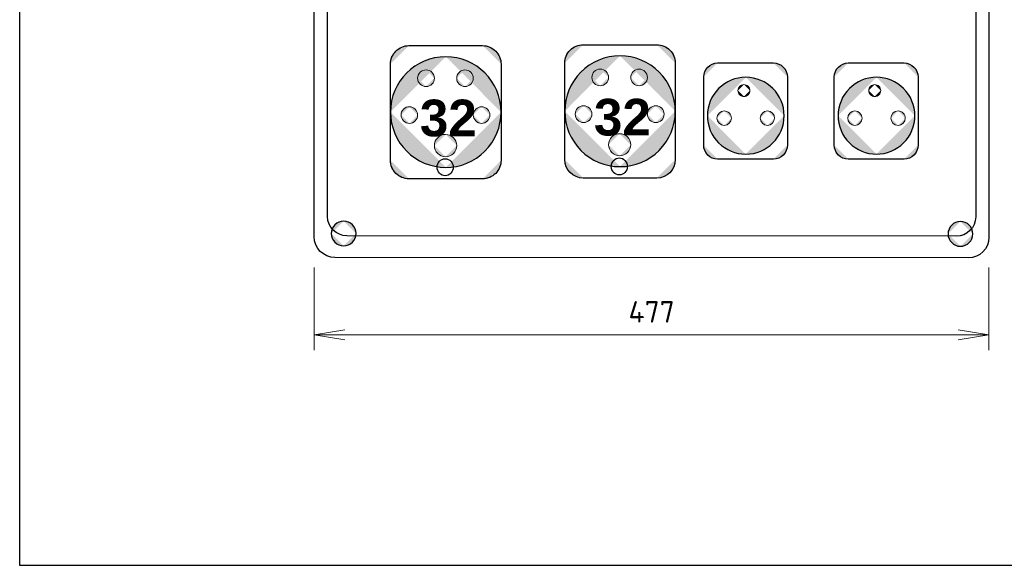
# Model space of a CAD drawing. Extents: x -1962 to 527, y -2751 to -390.
# Tile 4 of 8: x -139 to 22, y -756 to -667. Entities that reach past the tile are written whole.
import ezdxf

# ---------------------------------------------------------------- set-up
doc = ezdxf.new("R2010")
doc.units = 0
doc.header["$MEASUREMENT"] = 0
doc.header["$PDMODE"] = 3
doc.layers.get('0').update_dxf_attribs({"linetype": 'CONTINUOUS'})
doc.layers.get('Defpoints').update_dxf_attribs({"linetype": 'CONTINUOUS'})
doc.layers.add('E_L1', color=7, linetype='CONTINUOUS', lineweight=25)
doc.layers.add('EL_zariadenia', color=5, linetype='CONTINUOUS', lineweight=30)
for name, color, linetype, true_color in [('PDF3_Geometry', 7, 'CONTINUOUS', 0x231f20), ('PDF3_Solid Fills', 7, 'CONTINUOUS', 0xffffff), ('PDF3_Text', 7, 'CONTINUOUS', 0xffffff)]:
    doc.layers.add(name, color=color, linetype=linetype, true_color=true_color)
doc.layers.add('view', color=1, linetype='CONTINUOUS', plot=False)
doc.styles.add('ISOCPEUR', font='isocpeur.ttf')
doc.styles.add('PDF Arial Bold', font='arialbd.ttf')
doc.styles.get("Standard").update_dxf_attribs({"font": 'Romans.shx'})
doc.dimstyles.get("Standard").update_dxf_attribs({"dimtxt": 0.18, "dimasz": 0.18, "dimexe": 0.18, "dimexo": 0.0625, "dimgap": 0.09, "dimtad": 0, "dimtih": 1, "dimtoh": 1, "dimdec": 4, "dimzin": 0, "dimdsep": 46, "dimtxsty": 'Standard', "dimcen": 0.09, "dimadec": 0, "dimazin": 0, "dimtfac": 1, "dimtdec": 4, "dimtofl": 0, "dimtmove": 0, "dimatfit": 3, "dimfxl": 1, "dimtolj": 1, "dimtzin": 0, "dimarcsym": 0})

# ---------------------------------------------------------------- blocks, each defined once
blk = doc.blocks.new('_Open')
at = {"color": 0, "linetype": 'ByBlock', "lineweight": -2}
for p, q in [((-1, 0.167), (0, 0)), ((-1, -0.167), (0, 0)), ((0, 0), (-1, 0))]:
    blk.add_line(p, q, dxfattribs=at)
blk = doc.blocks.new('*D34')
at = {"layer": 'Defpoints', "color": 0, "ltscale": 10, "transparency": 16777216}
for p in [(-90.75, -702.28), (19.2, -702.28), (19.2, -718.26)]:
    blk.add_point(p, dxfattribs=at)
at = {"layer": 'E_L1', "color": 0, "lineweight": 5, "ltscale": 10, "transparency": 16777216}
for p, q in [((-90.75, -707.28), (-90.75, -720.76)), ((19.2, -707.28), (19.2, -720.76))]:
    blk.add_line(p, q, dxfattribs=at)
at = {"layer": 'E_L1', "color": 0, "lineweight": 20, "ltscale": 10, "transparency": 16777216}
blk.add_line((-85.75, -718.26), (14.2, -718.26), dxfattribs=at)
at = {"layer": 'E_L1', "color": 0, "lineweight": 20, "ltscale": 10, "transparency": 16777216, "xscale": 5, "yscale": 5, "zscale": 5, "rotation": 180}
blk.add_blockref('_Open', (-90.75, -718.26), dxfattribs=at)
at = {"layer": 'E_L1', "color": 0, "lineweight": 20, "ltscale": 10, "transparency": 16777216, "xscale": 5, "yscale": 5, "zscale": 5}
blk.add_blockref('_Open', (19.2, -718.26), dxfattribs=at)
at = {"layer": 'E_L1', "color": 0, "ltscale": 10, "transparency": 16777216, "insert": (-35.77, -714.51), "char_height": 3.5, "attachment_point": 5, "style": 'ISOCPEUR', "bg_fill": 3, "box_fill_scale": 1.25, "bg_fill_color": 256, "bg_fill_true_color": 13158600, "bg_fill_transparency": 0}
blk.add_mtext('\\A1;477', dxfattribs=at)

msp = doc.modelspace()

# ---------------------------------------------------------------- hatches: boundary and pattern name
at = {"layer": 'EL_zariadenia', "transparency": 33554559}
h = msp.add_hatch(color=7, dxfattribs=at)
h.paths.add_polyline_path([(-83.93, -701.74, 0.413144), (-85.95, -699.72)], flags=0)
h.paths.add_polyline_path([(-85.95, -703.76, 0.413202), (-83.93, -701.74)], flags=0)
h.paths.add_polyline_path([(-87.97, -701.74, 0.413202), (-85.95, -703.76)], flags=0)
h.paths.add_polyline_path([(-85.95, -699.72, 0.413144), (-87.97, -701.74)], flags=0)
h = msp.add_hatch(color=7, dxfattribs=at)
h.paths.add_polyline_path([(16.57, -701.8, 0.413144), (14.55, -699.78)], flags=0)
h.paths.add_polyline_path([(14.55, -703.83, 0.413202), (16.57, -701.8)], flags=0)
h.paths.add_polyline_path([(12.53, -701.8, 0.413202), (14.55, -703.83)], flags=0)
h.paths.add_polyline_path([(14.55, -699.78, 0.413144), (12.53, -701.8)], flags=0)
at = {"layer": 'PDF3_Solid Fills', "transparency": 33554559}
h = msp.add_hatch(color=256, dxfattribs=at)
h.paths.add_polyline_path([(-75.31, -671.11, 0.414218), (-78.31, -674.11)], flags=0)
h.paths.add_polyline_path([(-75.31, -671.11), (-63.3, -671.11)], flags=0)
h.paths.add_polyline_path([(-60.3, -674.11, 0.414218), (-63.3, -671.11)], flags=0)
h.paths.add_polyline_path([(-60.3, -674.11), (-60.3, -689.82)], flags=0)
h.paths.add_polyline_path([(-63.3, -692.82, 0.414218), (-60.3, -689.82)], flags=0)
h.paths.add_polyline_path([(-63.3, -692.82), (-75.31, -692.82)], flags=0)
h.paths.add_polyline_path([(-78.31, -689.82, 0.414218), (-75.31, -692.82)], flags=0)
h = msp.add_hatch(color=256, dxfattribs=at)
h.paths.add_polyline_path([(-46.92, -670.96, 0.414218), (-49.92, -673.96)], flags=0)
h.paths.add_polyline_path([(-46.92, -670.96), (-34.92, -670.96)], flags=0)
h.paths.add_polyline_path([(-31.91, -673.96, 0.414218), (-34.92, -670.96)], flags=0)
h.paths.add_polyline_path([(-31.91, -673.96), (-31.91, -689.7)], flags=0)
h.paths.add_polyline_path([(-34.92, -692.7, 0.41417), (-31.91, -689.7)], flags=0)
h.paths.add_polyline_path([(-34.92, -692.7), (-46.92, -692.7)], flags=0)
h.paths.add_polyline_path([(-49.92, -689.7, 0.41417), (-46.92, -692.7)], flags=0)
at = {"layer": 'PDF3_Solid Fills', "true_color": 0xee2d30, "transparency": 33554559}
h = msp.add_hatch(color=240, dxfattribs=at)
h.paths.add_polyline_path([(-69.3, -672.92, 0.414188), (-78.31, -681.95)], flags=0)
h.paths.add_polyline_path([(-60.3, -681.95, 0.414201), (-69.3, -672.92)], flags=0)
h.paths.add_polyline_path([(-69.3, -690.97, 0.414217), (-60.3, -681.95)], flags=0)
h.paths.add_polyline_path([(-78.31, -681.95, 0.414204), (-69.3, -690.97)], flags=0)
h = msp.add_hatch(color=240, dxfattribs=at)
h.paths.add_polyline_path([(-40.92, -672.77, 0.414223), (-49.92, -681.81)], flags=0)
h.paths.add_polyline_path([(-31.91, -681.81, 0.414236), (-40.92, -672.77)], flags=0)
h.paths.add_polyline_path([(-40.92, -690.84, 0.414236), (-31.91, -681.81)], flags=0)
h.paths.add_polyline_path([(-49.92, -681.81, 0.414223), (-40.92, -690.84)], flags=0)
at = {"layer": 'PDF3_Solid Fills', "transparency": 33554559}
h = msp.add_hatch(color=256, dxfattribs=at)
h.paths.add_polyline_path([(-72.52, -675.07, 0.414339), (-73.89, -676.42)], flags=0)
h.paths.add_polyline_path([(-71.16, -676.42, 0.414339), (-72.52, -675.07)], flags=0)
h.paths.add_polyline_path([(-72.52, -677.78, 0.414339), (-71.16, -676.42)], flags=0)
h.paths.add_polyline_path([(-73.89, -676.42, 0.414339), (-72.52, -677.78)], flags=0)
h = msp.add_hatch(color=256, dxfattribs=at)
h.paths.add_polyline_path([(-66.18, -675.07, 0.414403), (-67.53, -676.42)], flags=0)
h.paths.add_polyline_path([(-64.82, -676.42, 0.414211), (-66.18, -675.07)], flags=0)
h.paths.add_polyline_path([(-66.18, -677.78, 0.414211), (-64.82, -676.42)], flags=0)
h.paths.add_polyline_path([(-67.53, -676.42, 0.414403), (-66.18, -677.78)], flags=0)
h = msp.add_hatch(color=256, dxfattribs=at)
h.paths.add_polyline_path([(-44.15, -674.94, 0.414211), (-45.5, -676.3)], flags=0)
h.paths.add_polyline_path([(-42.79, -676.3, 0.414018), (-44.15, -674.94)], flags=0)
h.paths.add_polyline_path([(-44.15, -677.65, 0.414211), (-42.79, -676.3)], flags=0)
h.paths.add_polyline_path([(-45.5, -676.3, 0.414403), (-44.15, -677.65)], flags=0)
h = msp.add_hatch(color=256, dxfattribs=at)
h.paths.add_polyline_path([(-37.81, -674.94, 0.414211), (-39.17, -676.3)], flags=0)
h.paths.add_polyline_path([(-36.46, -676.3, 0.414018), (-37.81, -674.94)], flags=0)
h.paths.add_polyline_path([(-37.81, -677.65, 0.414211), (-36.46, -676.3)], flags=0)
h.paths.add_polyline_path([(-39.17, -676.3, 0.414403), (-37.81, -677.65)], flags=0)
h = msp.add_hatch(color=256, dxfattribs=at)
h.paths.add_polyline_path([(-25.01, -673.94, 0.414208), (-27.28, -676.21)], flags=0)
h.paths.add_polyline_path([(-25.01, -673.94), (-15.92, -673.94)], flags=0)
h.paths.add_polyline_path([(-13.65, -676.21, 0.414323), (-15.92, -673.94)], flags=0)
h.paths.add_polyline_path([(-13.65, -676.21), (-13.65, -687.34)], flags=0)
h.paths.add_polyline_path([(-15.92, -689.62, 0.414208), (-13.65, -687.34)], flags=0)
h.paths.add_polyline_path([(-15.92, -689.62), (-25.01, -689.62)], flags=0)
h.paths.add_polyline_path([(-27.28, -687.34, 0.414094), (-25.01, -689.62)], flags=0)
h = msp.add_hatch(color=256, dxfattribs=at)
h.paths.add_polyline_path([(-3.73, -673.94, 0.414148), (-6.01, -676.22)], flags=0)
h.paths.add_polyline_path([(-3.73, -673.94), (5.37, -673.94)], flags=0)
h.paths.add_polyline_path([(7.64, -676.22, 0.414148), (5.37, -673.94)], flags=0)
h.paths.add_polyline_path([(7.64, -676.22), (7.64, -687.34)], flags=0)
h.paths.add_polyline_path([(5.37, -689.62, 0.4142), (7.64, -687.34)], flags=0)
h.paths.add_polyline_path([(5.37, -689.62), (-3.73, -689.62)], flags=0)
h.paths.add_polyline_path([(-6.01, -687.34, 0.4142), (-3.73, -689.62)], flags=0)
at = {"layer": 'PDF3_Solid Fills', "true_color": 0x0071bb, "transparency": 33554559}
h = msp.add_hatch(color=152, dxfattribs=at)
h.paths.add_polyline_path([(-20.43, -676.28, 0.41422), (-26.68, -682.54)], flags=0)
h.paths.add_polyline_path([(-14.17, -682.54, 0.414179), (-20.43, -676.28)], flags=0)
h.paths.add_polyline_path([(-20.43, -688.8, 0.414179), (-14.17, -682.54)], flags=0)
h.paths.add_polyline_path([(-26.68, -682.54, 0.41422), (-20.43, -688.8)], flags=0)
h = msp.add_hatch(color=152, dxfattribs=at)
h.paths.add_polyline_path([(0.87, -676.28, 0.41422), (-5.38, -682.54)], flags=0)
h.paths.add_polyline_path([(7.12, -682.54, 0.41422), (0.87, -676.28)], flags=0)
h.paths.add_polyline_path([(0.87, -688.8, 0.41422), (7.12, -682.54)], flags=0)
h.paths.add_polyline_path([(-5.38, -682.54, 0.41422), (0.87, -688.8)], flags=0)
at = {"layer": 'PDF3_Solid Fills', "transparency": 33554559}
h = msp.add_hatch(color=256, dxfattribs=at)
h.paths.add_polyline_path([(-20.72, -677.46, 0.414068), (-21.7, -678.44)], flags=0)
h.paths.add_polyline_path([(-19.74, -678.44, 0.414215), (-20.72, -677.46)], flags=0)
h.paths.add_polyline_path([(-20.72, -679.42, 0.414362), (-19.74, -678.44)], flags=0)
h.paths.add_polyline_path([(-21.7, -678.44, 0.414215), (-20.72, -679.42)], flags=0)
h = msp.add_hatch(color=256, dxfattribs=at)
h.paths.add_polyline_path([(0.58, -677.46, 0.414334), (-0.4, -678.44)], flags=0)
h.paths.add_polyline_path([(1.56, -678.44, 0.414215), (0.58, -677.46)], flags=0)
h.paths.add_polyline_path([(0.58, -679.42, 0.414362), (1.56, -678.44)], flags=0)
h.paths.add_polyline_path([(-0.4, -678.44, 0.414481), (0.58, -679.42)], flags=0)
h = msp.add_hatch(color=256, dxfattribs=at)
h.paths.add_polyline_path([(-75.24, -681.07, 0.414403), (-76.6, -682.42)], flags=0)
h.paths.add_polyline_path([(-73.89, -682.42, 0.414211), (-75.24, -681.07)], flags=0)
h.paths.add_polyline_path([(-75.24, -683.78, 0.414018), (-73.89, -682.42)], flags=0)
h.paths.add_polyline_path([(-76.6, -682.42, 0.414211), (-75.24, -683.78)], flags=0)
h = msp.add_hatch(color=256, dxfattribs=at)
h.paths.add_polyline_path([(-63.47, -681.07, 0.414403), (-64.82, -682.42)], flags=0)
h.paths.add_polyline_path([(-62.11, -682.42, 0.414211), (-63.47, -681.07)], flags=0)
h.paths.add_polyline_path([(-63.47, -683.78, 0.414018), (-62.11, -682.42)], flags=0)
h.paths.add_polyline_path([(-64.82, -682.42, 0.414211), (-63.47, -683.78)], flags=0)
h = msp.add_hatch(color=256, dxfattribs=at)
h.paths.add_polyline_path([(-46.86, -680.92, 0.414148), (-48.21, -682.29)], flags=0)
h.paths.add_polyline_path([(-45.5, -682.29, 0.413956), (-46.86, -680.92)], flags=0)
h.paths.add_polyline_path([(-46.86, -683.65, 0.414147), (-45.5, -682.29)], flags=0)
h.paths.add_polyline_path([(-48.21, -682.29, 0.414339), (-46.86, -683.65)], flags=0)
h = msp.add_hatch(color=256, dxfattribs=at)
h.paths.add_polyline_path([(-35.09, -680.92, 0.414102), (-36.46, -682.29)], flags=0)
h.paths.add_polyline_path([(-33.73, -682.29, 0.414102), (-35.09, -680.92)], flags=0)
h.paths.add_polyline_path([(-35.09, -683.65, 0.414293), (-33.73, -682.29)], flags=0)
h.paths.add_polyline_path([(-36.46, -682.29, 0.414293), (-35.09, -683.65)], flags=0)
h = msp.add_hatch(color=256, dxfattribs=at)
h.paths.add_polyline_path([(-23.94, -681.76, 0.414159), (-25.12, -682.94)], flags=0)
h.paths.add_polyline_path([(-22.76, -682.94, 0.414258), (-23.94, -681.76)], flags=0)
h.paths.add_polyline_path([(-23.94, -684.11, 0.414136), (-22.76, -682.94)], flags=0)
h.paths.add_polyline_path([(-25.12, -682.94, 0.414037), (-23.94, -684.11)], flags=0)
h = msp.add_hatch(color=256, dxfattribs=at)
h.paths.add_polyline_path([(-16.9, -681.76, 0.414089), (-18.07, -682.94)], flags=0)
h.paths.add_polyline_path([(-15.74, -682.94, 0.414211), (-16.9, -681.76)], flags=0)
h.paths.add_polyline_path([(-16.9, -684.11, 0.414087), (-15.74, -682.94)], flags=0)
h.paths.add_polyline_path([(-18.07, -682.94, 0.413965), (-16.9, -684.11)], flags=0)
h = msp.add_hatch(color=256, dxfattribs=at)
h.paths.add_polyline_path([(-2.65, -681.76, 0.414089), (-3.82, -682.94)], flags=0)
h.paths.add_polyline_path([(-1.48, -682.94, 0.414211), (-2.65, -681.76)], flags=0)
h.paths.add_polyline_path([(-2.65, -684.11, 0.414087), (-1.48, -682.94)], flags=0)
h.paths.add_polyline_path([(-3.82, -682.94, 0.413965), (-2.65, -684.11)], flags=0)
h = msp.add_hatch(color=256, dxfattribs=at)
h.paths.add_polyline_path([(4.38, -681.76, 0.414159), (3.21, -682.94)], flags=0)
h.paths.add_polyline_path([(5.56, -682.94, 0.414258), (4.38, -681.76)], flags=0)
h.paths.add_polyline_path([(4.38, -684.11, 0.414136), (5.56, -682.94)], flags=0)
h.paths.add_polyline_path([(3.21, -682.94, 0.414037), (4.38, -684.11)], flags=0)
h = msp.add_hatch(color=256, dxfattribs=at)
h.paths.add_polyline_path([(-69.34, -685.59, 0.414209), (-71.16, -687.41)], flags=0)
h.paths.add_polyline_path([(-67.53, -687.41, 0.414209), (-69.34, -685.59)], flags=0)
h.paths.add_polyline_path([(-69.34, -689.22, 0.414209), (-67.53, -687.41)], flags=0)
h.paths.add_polyline_path([(-71.16, -687.41, 0.414209), (-69.34, -689.22)], flags=0)
h = msp.add_hatch(color=256, dxfattribs=at)
h.paths.add_polyline_path([(-40.98, -685.47, 0.414245), (-42.79, -687.27)], flags=0)
h.paths.add_polyline_path([(-39.17, -687.27, 0.414245), (-40.98, -685.47)], flags=0)
h.paths.add_polyline_path([(-40.98, -689.07, 0.414245), (-39.17, -687.27)], flags=0)
h.paths.add_polyline_path([(-42.79, -687.27, 0.414245), (-40.98, -689.07)], flags=0)

# ---------------------------------------------------------------- linework, layer by layer
at = {"layer": 'EL_zariadenia', "color": 7, "lineweight": 25}
for points in [[(19.2, -702.34, -0.41262), (15.83, -705.72), (-87.37, -705.65, -0.412542), (-90.75, -702.28), (-90.75, -599.71, -0.412465), (-87.37, -596.34), (15.83, -596.4, -0.412542), (19.2, -599.77)], [(17.03, -699.03, -0.412129), (13.87, -702.19), (-85.42, -702.12, -0.412339), (-88.57, -698.97), (-88.57, -637.04, -0.412541), (-85.42, -633.88), (13.87, -633.94, -0.412331), (17.03, -637.1)], [(-87.97, -701.74, 0.413202), (-85.95, -703.76, 0.413202), (-83.93, -701.74, 0.413144), (-85.95, -699.72, 0.413144)], [(12.53, -701.8, 0.413202), (14.55, -703.83, 0.413202), (16.57, -701.8, 0.413144), (14.55, -699.78, 0.413144)]]:
    msp.add_lwpolyline(points, format="xyb", close=True, dxfattribs=at)
at = {"layer": 'PDF3_Geometry', "lineweight": 9}
for points in [[(-78.31, -674.11, -0.414218), (-75.31, -671.11), (-63.3, -671.11, -0.414218), (-60.3, -674.11), (-60.3, -689.82, -0.414218), (-63.3, -692.82), (-75.31, -692.82, -0.414218), (-78.31, -689.82)], [(-49.92, -673.96, -0.414218), (-46.92, -670.96), (-34.92, -670.96, -0.414218), (-31.91, -673.96), (-31.91, -689.7, -0.41417), (-34.92, -692.7), (-46.92, -692.7, -0.41417), (-49.92, -689.7)], [(-72.52, -677.78, 0.414339), (-71.16, -676.42, 0.414339), (-72.52, -675.07, 0.414339), (-73.89, -676.42, 0.414339)], [(-66.18, -677.78, 0.414211), (-64.82, -676.42, 0.414211), (-66.18, -675.07, 0.414403), (-67.53, -676.42, 0.414403)], [(-44.15, -677.65, 0.414211), (-42.79, -676.3, 0.414018), (-44.15, -674.94, 0.414211), (-45.5, -676.3, 0.414403)], [(-37.81, -677.65, 0.414211), (-36.46, -676.3, 0.414018), (-37.81, -674.94, 0.414211), (-39.17, -676.3, 0.414403)], [(-27.28, -676.21, -0.414208), (-25.01, -673.94), (-15.92, -673.94, -0.414323), (-13.65, -676.21), (-13.65, -687.34, -0.414208), (-15.92, -689.62), (-25.01, -689.62, -0.414094), (-27.28, -687.34)], [(-6.01, -676.22, -0.414148), (-3.73, -673.94), (5.37, -673.94, -0.414148), (7.64, -676.22), (7.64, -687.34, -0.4142), (5.37, -689.62), (-3.73, -689.62, -0.4142), (-6.01, -687.34)], [(-20.72, -679.42, 0.414362), (-19.74, -678.44, 0.414215), (-20.72, -677.46, 0.414068), (-21.7, -678.44, 0.414215)], [(0.58, -679.42, 0.414362), (1.56, -678.44, 0.414215), (0.58, -677.46, 0.414334), (-0.4, -678.44, 0.414481)], [(-75.24, -683.78, 0.414018), (-73.89, -682.42, 0.414211), (-75.24, -681.07, 0.414403), (-76.6, -682.42, 0.414211)], [(-63.47, -683.78, 0.414018), (-62.11, -682.42, 0.414211), (-63.47, -681.07, 0.414403), (-64.82, -682.42, 0.414211)], [(-46.86, -683.65, 0.414147), (-45.5, -682.29, 0.413956), (-46.86, -680.92, 0.414148), (-48.21, -682.29, 0.414339)], [(-35.09, -683.65, 0.414293), (-33.73, -682.29, 0.414102), (-35.09, -680.92, 0.414102), (-36.46, -682.29, 0.414293)], [(-23.94, -684.11, 0.414136), (-22.76, -682.94, 0.414258), (-23.94, -681.76, 0.414159), (-25.12, -682.94, 0.414037)], [(-16.9, -684.11, 0.414087), (-15.74, -682.94, 0.414211), (-16.9, -681.76, 0.414089), (-18.07, -682.94, 0.413965)], [(-2.65, -684.11, 0.414087), (-1.48, -682.94, 0.414211), (-2.65, -681.76, 0.414089), (-3.82, -682.94, 0.413965)], [(4.38, -684.11, 0.414136), (5.56, -682.94, 0.414258), (4.38, -681.76, 0.414159), (3.21, -682.94, 0.414037)], [(-69.34, -689.22, 0.414209), (-67.53, -687.41, 0.414209), (-69.34, -685.59, 0.414209), (-71.16, -687.41, 0.414209)], [(-40.98, -689.07, 0.414245), (-39.17, -687.27, 0.414245), (-40.98, -685.47, 0.414245), (-42.79, -687.27, 0.414245)]]:
    msp.add_lwpolyline(points, format="xyb", close=True, dxfattribs=at)
at = {"layer": 'PDF3_Geometry', "lineweight": 25}
for points in [[(-78.31, -674.11, -0.414218), (-75.31, -671.11), (-63.3, -671.11, -0.414218), (-60.3, -674.11), (-60.3, -689.82, -0.414218), (-63.3, -692.82), (-75.31, -692.82, -0.414218), (-78.31, -689.82)], [(-49.92, -673.96, -0.414218), (-46.92, -670.96), (-34.92, -670.96, -0.414218), (-31.91, -673.96), (-31.91, -689.7, -0.41417), (-34.92, -692.7), (-46.92, -692.7, -0.41417), (-49.92, -689.7)], [(-69.3, -690.97, 0.414217), (-60.3, -681.95, 0.414201), (-69.3, -672.92, 0.414188), (-78.31, -681.95, 0.414204)], [(-40.92, -690.84, 0.414236), (-31.91, -681.81, 0.414236), (-40.92, -672.77, 0.414223), (-49.92, -681.81, 0.414223)], [(-27.28, -676.21, -0.414208), (-25.01, -673.94), (-15.92, -673.94, -0.414323), (-13.65, -676.21), (-13.65, -687.34, -0.414208), (-15.92, -689.62), (-25.01, -689.62, -0.414094), (-27.28, -687.34)], [(-6.01, -676.22, -0.414148), (-3.73, -673.94), (5.37, -673.94, -0.414148), (7.64, -676.22), (7.64, -687.34, -0.4142), (5.37, -689.62), (-3.73, -689.62, -0.4142), (-6.01, -687.34)], [(-20.43, -688.8, 0.414179), (-14.17, -682.54, 0.414179), (-20.43, -676.28, 0.41422), (-26.68, -682.54, 0.41422)], [(0.87, -688.8, 0.41422), (7.12, -682.54, 0.41422), (0.87, -676.28, 0.41422), (-5.38, -682.54, 0.41422)]]:
    msp.add_lwpolyline(points, format="xyb", close=True, dxfattribs=at)
at = {"layer": 'PDF3_Geometry', "lineweight": 18}
for points in [[(-72.52, -677.78, 0.414339), (-71.16, -676.42, 0.414339), (-72.52, -675.07, 0.414339), (-73.89, -676.42, 0.414339)], [(-66.18, -677.78, 0.414211), (-64.82, -676.42, 0.414211), (-66.18, -675.07, 0.414403), (-67.53, -676.42, 0.414403)], [(-44.15, -677.65, 0.414211), (-42.79, -676.3, 0.414018), (-44.15, -674.94, 0.414211), (-45.5, -676.3, 0.414403)], [(-37.81, -677.65, 0.414211), (-36.46, -676.3, 0.414018), (-37.81, -674.94, 0.414211), (-39.17, -676.3, 0.414403)], [(-20.72, -679.42, 0.414362), (-19.74, -678.44, 0.414215), (-20.72, -677.46, 0.414068), (-21.7, -678.44, 0.414215)], [(0.58, -679.42, 0.414362), (1.56, -678.44, 0.414215), (0.58, -677.46, 0.414334), (-0.4, -678.44, 0.414481)], [(-75.24, -683.78, 0.414018), (-73.89, -682.42, 0.414211), (-75.24, -681.07, 0.414403), (-76.6, -682.42, 0.414211)], [(-63.47, -683.78, 0.414018), (-62.11, -682.42, 0.414211), (-63.47, -681.07, 0.414403), (-64.82, -682.42, 0.414211)], [(-46.86, -683.65, 0.414147), (-45.5, -682.29, 0.413956), (-46.86, -680.92, 0.414148), (-48.21, -682.29, 0.414339)], [(-35.09, -683.65, 0.414293), (-33.73, -682.29, 0.414102), (-35.09, -680.92, 0.414102), (-36.46, -682.29, 0.414293)], [(-23.94, -684.11, 0.414136), (-22.76, -682.94, 0.414258), (-23.94, -681.76, 0.414159), (-25.12, -682.94, 0.414037)], [(-16.9, -684.11, 0.414087), (-15.74, -682.94, 0.414211), (-16.9, -681.76, 0.414089), (-18.07, -682.94, 0.413965)], [(-2.65, -684.11, 0.414087), (-1.48, -682.94, 0.414211), (-2.65, -681.76, 0.414089), (-3.82, -682.94, 0.413965)], [(4.38, -684.11, 0.414136), (5.56, -682.94, 0.414258), (4.38, -681.76, 0.414159), (3.21, -682.94, 0.414037)], [(-69.34, -689.22, 0.414209), (-67.53, -687.41, 0.414209), (-69.34, -685.59, 0.414209), (-71.16, -687.41, 0.414209)], [(-40.98, -689.07, 0.414245), (-39.17, -687.27, 0.414245), (-40.98, -685.47, 0.414245), (-42.79, -687.27, 0.414245)]]:
    msp.add_lwpolyline(points, format="xyb", close=True, dxfattribs=at)
at = {"layer": 'PDF3_Geometry', "lineweight": 25}
for points in [[(-70.72, -690.94), (-70.72, -690.17), (-70.13, -689.55), (-69.41, -689.55)], [(-69.41, -689.55), (-68.68, -689.55), (-68.09, -690.17), (-68.09, -690.94)], [(-42.34, -690.8), (-42.34, -690.04), (-41.75, -689.43), (-41.03, -689.43)], [(-41.03, -689.43), (-40.31, -689.43), (-39.73, -690.04), (-39.73, -690.8)], [(-69.41, -692.32), (-70.13, -692.32), (-70.72, -691.7), (-70.72, -690.94)], [(-68.09, -690.94), (-68.09, -691.7), (-68.68, -692.32), (-69.41, -692.32)], [(-41.03, -692.18), (-41.75, -692.18), (-42.34, -691.56), (-42.34, -690.8)], [(-39.73, -690.8), (-39.73, -691.56), (-40.31, -692.18), (-41.03, -692.18)]]:
    msp.add_open_spline(points, degree=3, dxfattribs=at)
at = {"layer": 'PDF3_Geometry', "lineweight": 9}
for points in [[(-70.72, -690.94), (-70.72, -690.17), (-70.13, -689.55), (-69.41, -689.55)], [(-69.41, -689.55), (-68.68, -689.55), (-68.09, -690.17), (-68.09, -690.94)], [(-42.34, -690.8), (-42.34, -690.04), (-41.75, -689.43), (-41.03, -689.43)], [(-41.03, -689.43), (-40.31, -689.43), (-39.73, -690.04), (-39.73, -690.8)], [(-69.41, -692.32), (-70.13, -692.32), (-70.72, -691.7), (-70.72, -690.94)], [(-68.09, -690.94), (-68.09, -691.7), (-68.68, -692.32), (-69.41, -692.32)], [(-41.03, -692.18), (-41.75, -692.18), (-42.34, -691.56), (-42.34, -690.8)], [(-39.73, -690.8), (-39.73, -691.56), (-40.31, -692.18), (-41.03, -692.18)]]:
    msp.add_open_spline(points, degree=3, dxfattribs=at)
at = {"layer": 'PDF3_Geometry', "lineweight": 18}
for points in [[(-70.72, -690.94), (-70.72, -690.17), (-70.13, -689.55), (-69.41, -689.55)], [(-69.41, -689.55), (-68.68, -689.55), (-68.09, -690.17), (-68.09, -690.94)], [(-42.34, -690.8), (-42.34, -690.04), (-41.75, -689.43), (-41.03, -689.43)], [(-41.03, -689.43), (-40.31, -689.43), (-39.73, -690.04), (-39.73, -690.8)], [(-69.41, -692.32), (-70.13, -692.32), (-70.72, -691.7), (-70.72, -690.94)], [(-68.09, -690.94), (-68.09, -691.7), (-68.68, -692.32), (-69.41, -692.32)], [(-41.03, -692.18), (-41.75, -692.18), (-42.34, -691.56), (-42.34, -690.8)], [(-39.73, -690.8), (-39.73, -691.56), (-40.31, -692.18), (-41.03, -692.18)]]:
    msp.add_open_spline(points, degree=3, dxfattribs=at)
at = {"layer": 'view', "color": 2}
for p, q in [((-138.73, -755.84), (-138.73, -508.34)), ((258.77, -755.84), (-138.73, -755.84))]:
    msp.add_line(p, q, dxfattribs=at)

# ---------------------------------------------------------------- texts
at = {"layer": 'PDF3_Text', "char_height": 5.968, "attachment_point": 7, "style": 'PDF Arial Bold'}
for insert in [(-73.53, -685.98), (-45.17, -685.85)]:
    msp.add_mtext('32', dxfattribs=dict(at, insert=insert))

# ---------------------------------------------------------------- next in the draw order: dimensions: what is measured, and where the dimension line sits
at = {"layer": 'E_L1', "color": 8, "ltscale": 10}
dim = msp.add_linear_dim(base=(19.2, -718.26), p1=(-90.75, -702.28), p2=(19.2, -702.28), text='477', dimstyle='Standard', override={"dimtxt": 3.5, "dimasz": 5, "dimexe": 2.5, "dimexo": 5, "dimgap": 2, "dimtad": 1, "dimtih": 0, "dimtoh": 0, "dimdec": 0, "dimtxsty": 'ISOCPEUR', "dimblk1": 'Open', "dimblk2": 'Open', "dimsah": 1, "dimcen": -3, "dimdle": 1.25, "dimtfac": 0.75, "dimfxl": 5, "dimtvp": 1.5, "dimtfill": 1, "dimlwd": 20, "dimlwe": 5, "dimarcsym": 2}, dxfattribs=at)
dim.commit()
dim.dimension.update_dxf_attribs({"geometry": '*D34', "text_midpoint": (-35.77, -714.51)})

doc.saveas('drawing.dxf')
